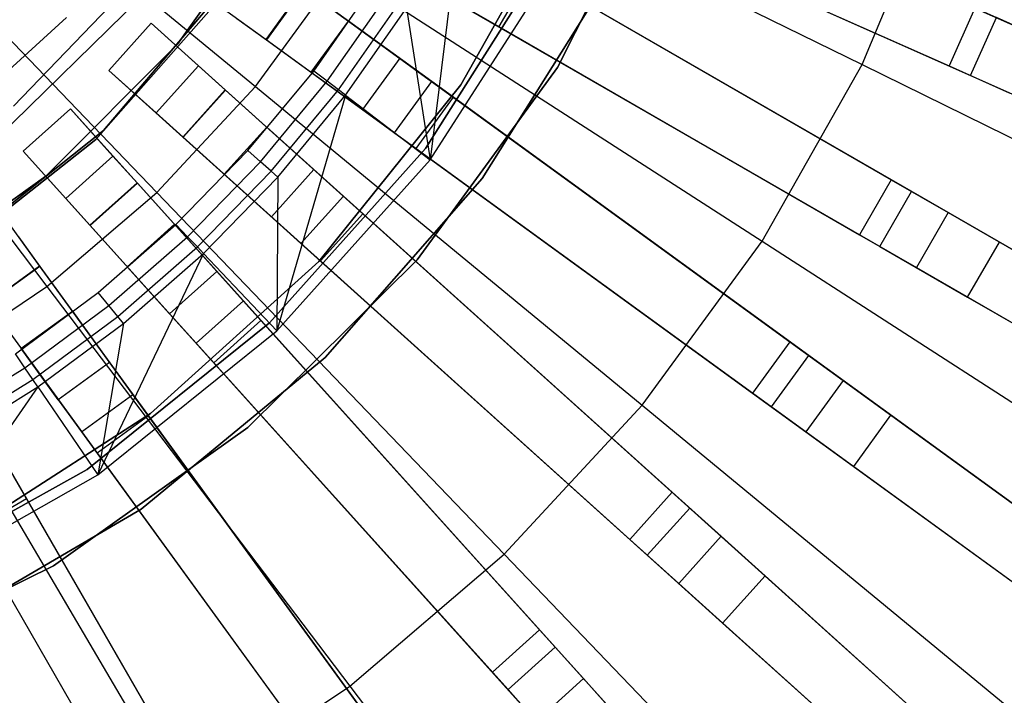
# Model space of a CAD drawing. Extents: x 1 to 71.1, y -35.1 to 35.1.
# Tile 50 of 85: x 37.7 to 40.1, y -3.3 to -1.7. Entities that reach past the tile are written whole.
import ezdxf

# ---------------------------------------------------------------- set-up
doc = ezdxf.new("R2010")
doc.units = 0
doc.header["$LTSCALE"] = 2.54
doc.layers.get('0').update_dxf_attribs({"color": 13, "linetype": 'CONTINUOUS'})

# ---------------------------------------------------------------- blocks, each defined once
blk = doc.blocks.new('LPUMPKIN_L_444_STL')
at = {"color": 0}
for p, q in [((37.3707, -1.1063, 208.7134), (38.2995, -1.8717, 208.8987)), ((37.3707, -1.1063, 208.7134), (38.2995, -1.8717, 208.8987)), ((42.1888, -2.6607, 49.4529), (38.7017, -1.1081, 49.6954)), ((42.1888, -2.6607, 49.4529), (38.7017, -1.1081, 49.6954)), ((38.7027, -1.1086, 49.8454), (42.1956, -2.6637, 49.6029)), ((38.7027, -1.1086, 49.8454), (42.1956, -2.6637, 49.6029)), ((37.2331, -1.2546, 208.7134), (38.0668, -2.1227, 208.8987)), ((37.2331, -1.2546, 208.7134), (38.0668, -2.1227, 208.8987)), ((38.6406, -1.2452, 49.6954), (42.1278, -2.7978, 49.4529)), ((38.6406, -1.2452, 49.6954), (42.1278, -2.7978, 49.4529)), ((38.6417, -1.2456, 49.8454), (42.1346, -2.8008, 49.6029)), ((38.6417, -1.2456, 49.8454), (42.1346, -2.8008, 49.6029)), ((38.6699, -1.2975, 208.8987), (39.7337, -1.82, 209.1785)), ((38.6699, -1.2975, 208.8987), (39.7337, -1.82, 209.1785)), ((39.2681, -1.3244, 19.6661), (39.0137, -1.8269, 19.6661)), ((39.0137, -1.8269, 20.2661), (39.2681, -1.3244, 20.2661)), ((39.2681, -1.3244, 19.6661), (39.0137, -1.8269, 19.6661)), ((39.0137, -1.8269, 20.2661), (39.2681, -1.3244, 20.2661)), ((37.0793, -1.386, 208.7134), (37.8066, -2.345, 208.8987)), ((37.0793, -1.386, 208.7134), (37.8066, -2.345, 208.8987)), ((41.8774, -3.2904, 49.4528), (38.5712, -1.3815, 49.6954)), ((41.8774, -3.2904, 49.4528), (38.5712, -1.3815, 49.6954)), ((38.5721, -1.3821, 49.8454), (41.8838, -3.2941, 49.6028)), ((38.5721, -1.3821, 49.8454), (41.8838, -3.2941, 49.6028)), ((39.7337, -1.82, 209.1785), (39.9199, -1.3776, 209.1785)), ((39.7337, -1.82, 209.1785), (39.9199, -1.3776, 209.1785)), ((38.1151, -1.7719, 49.9786), (38.3723, -1.4142, 49.9786)), ((38.3723, -1.4142, 50.1786), (38.1151, -1.7719, 50.1786)), ((38.1151, -1.7719, 49.9786), (38.3723, -1.4142, 49.9786)), ((38.3723, -1.4142, 50.1786), (38.1151, -1.7719, 50.1786)), ((38.785, -1.868, 19.6661), (39.049, -1.4016, 19.6661)), ((39.049, -1.4016, 19.7661), (38.785, -1.868, 19.7661)), ((38.785, -1.868, 19.6661), (39.049, -1.4016, 19.6661)), ((39.049, -1.4016, 19.7661), (38.785, -1.868, 19.7661)), ((38.9838, -1.398, 20.6466), (39.9904, -1.8461, 20.6466)), ((38.9838, -1.398, 20.6466), (39.9904, -1.8461, 20.6466)), ((39.0406, -1.4233, 20.4966), (39.9397, -1.8235, 20.4966)), ((39.0406, -1.4233, 20.4966), (39.9397, -1.8235, 20.4966)), ((38.7841, -1.4697, 50.6111), (38.7129, -2.0454, 49.8786)), ((38.7841, -1.4697, 50.6111), (38.7129, -2.0454, 49.8786)), ((38.4962, -1.5114, 49.6954), (41.8024, -3.4203, 49.4528)), ((38.4962, -1.5114, 49.6954), (41.8024, -3.4203, 49.4528)), ((38.4971, -1.512, 49.8454), (41.8088, -3.424, 49.6028)), ((38.4971, -1.512, 49.8454), (41.8088, -3.424, 49.6028)), ((38.7019, -2.0185, 19.6661), (38.9977, -1.5509, 19.6661)), ((38.9977, -1.5509, 20.2661), (38.7019, -2.0185, 20.2661)), ((38.9977, -1.5509, 20.2661), (38.7019, -2.0185, 20.2661)), ((38.7019, -2.0185, 19.6661), (38.9977, -1.5509, 19.6661)), ((37.9407, -1.9762, 20.2661), (38.2895, -1.5651, 20.2661)), ((38.2895, -1.5651, 11.7661), (37.9407, -1.9762, 11.7661)), ((37.9407, -1.9762, 20.2661), (38.2895, -1.5651, 20.2661)), ((38.2895, -1.5651, 11.7661), (37.9407, -1.9762, 11.7661)), ((39.8507, -2.1202, 20.6466), (38.8965, -1.5694, 20.6466)), ((39.8507, -2.1202, 20.6466), (38.8965, -1.5694, 20.6466)), ((38.2995, -1.8717, 208.8987), (38.5014, -1.5954, 208.8987)), ((38.2995, -1.8717, 208.8987), (38.5014, -1.5954, 208.8987)), ((38.5014, -1.5954, 208.8987), (39.4973, -2.2379, 209.1785)), ((38.5014, -1.5954, 208.8987), (39.4973, -2.2379, 209.1785)), ((38.7129, -2.0454, 49.8786), (39.0063, -1.5882, 49.8786)), ((38.7129, -2.0454, 49.8786), (39.0063, -1.5882, 49.8786)), ((38.9503, -1.6004, 20.4966), (38.8753, -1.7303, 20.4966)), ((38.9503, -1.6004, 20.4966), (38.8753, -1.7303, 20.4966)), ((38.9503, -1.6004, 20.4966), (39.8026, -2.0925, 20.4966)), ((38.9503, -1.6004, 20.4966), (39.8026, -2.0925, 20.4966)), ((38.0138, -1.6212, 14.0525), (37.7281, -1.9186, 14.0525)), ((37.7281, -1.9186, 13.0525), (38.0138, -1.6212, 13.0525)), ((38.0138, -1.6212, 14.0525), (37.7281, -1.9186, 14.0525)), ((37.7281, -1.9186, 13.0525), (38.0138, -1.6212, 13.0525)), ((37.9224, -1.9972, 19.6661), (38.2486, -1.6269, 19.6661)), ((38.2486, -1.6269, 19.7661), (37.9224, -1.9972, 19.7661)), ((38.2486, -1.6269, 19.7661), (37.9224, -1.9972, 19.7661)), ((37.9224, -1.9972, 19.6661), (38.2486, -1.6269, 19.6661)), ((38.1344, -1.6228, 49.6954), (38.3247, -1.7611, 49.6954)), ((38.1344, -1.6228, 49.6954), (38.3247, -1.7611, 49.6954)), ((39.1348, -1.6124, 20.4661), (38.8359, -2.0898, 20.4661)), ((38.8359, -2.0898, 20.2661), (39.1348, -1.6124, 20.2661)), ((39.1348, -1.6124, 20.4661), (38.8359, -2.0898, 20.4661)), ((38.8359, -2.0898, 20.2661), (39.1348, -1.6124, 20.2661)), ((38.3247, -1.7611, 49.6954), (38.4128, -1.6397, 49.6954)), ((38.3247, -1.7611, 49.6954), (38.4128, -1.6397, 49.6954)), ((38.4137, -1.6404, 49.8454), (38.3256, -1.7618, 49.8454)), ((38.4137, -1.6404, 49.8454), (38.3256, -1.7618, 49.8454)), ((41.5017, -3.884, 49.4528), (38.4128, -1.6397, 49.6954)), ((41.5017, -3.884, 49.4528), (38.4128, -1.6397, 49.6954)), ((38.4137, -1.6404, 49.8454), (41.5077, -3.8883, 49.6028)), ((38.4137, -1.6404, 49.8454), (41.5077, -3.8883, 49.6028)), ((38.4374, -1.8355, 50.6786), (38.5773, -1.6357, 50.6786)), ((38.4374, -1.8355, 50.6786), (38.5773, -1.6357, 50.6786)), ((38.7402, -1.6523, 20.3405), (38.8753, -1.7303, 20.4966)), ((38.7402, -1.6523, 20.3405), (38.8753, -1.7303, 20.4966)), ((38.0267, -1.6632, 20.2661), (37.651, -2.0315, 20.2661)), ((37.651, -2.0315, 11.7661), (38.0267, -1.6632, 11.7661)), ((37.651, -2.0315, 11.7661), (38.0267, -1.6632, 11.7661)), ((38.0267, -1.6632, 20.2661), (37.651, -2.0315, 20.2661)), ((38.4693, -1.8598, 50.6702), (38.6111, -1.6573, 50.6702)), ((38.4693, -1.8598, 50.6702), (38.6111, -1.6573, 50.6702)), ((38.4959, -1.88, 50.6463), (38.6392, -1.6754, 50.6463)), ((38.4959, -1.88, 50.6463), (38.6392, -1.6754, 50.6463)), ((38.5126, -1.8928, 50.6111), (38.6569, -1.6867, 50.6111)), ((38.5126, -1.8928, 50.6111), (38.6569, -1.6867, 50.6111)), ((38.6569, -1.6867, 50.6111), (38.7129, -2.0454, 49.8786)), ((38.6569, -1.6867, 50.6111), (38.7129, -2.0454, 49.8786)), ((40.0007, -1.6865, 20.4966), (39.9397, -1.8235, 20.4966)), ((40.0007, -1.6865, 20.4966), (39.9397, -1.8235, 20.4966)), ((40.0007, -1.6865, 20.4966), (40.1427, -1.7498, 20.3632)), ((40.0007, -1.6865, 20.4966), (40.1427, -1.7498, 20.3632)), ((37.5553, -1.9795, 49.9786), (37.8531, -1.7089, 49.9786)), ((37.8531, -1.7089, 49.8286), (37.5553, -1.9795, 49.8286)), ((37.5553, -1.9795, 49.9786), (37.8531, -1.7089, 49.9786)), ((37.8531, -1.7089, 49.8286), (37.5553, -1.9795, 49.8286)), ((38.2557, -1.711, 49.8454), (38.3256, -1.7618, 49.8454)), ((38.2557, -1.711, 49.8454), (38.3256, -1.7618, 49.8454)), ((38.4312, -1.8385, 20.4026), (38.5194, -1.7172, 20.4026)), ((38.4312, -1.8385, 20.4026), (38.5194, -1.7172, 20.4026)), ((38.4313, -1.8386, 20.0616), (38.5195, -1.7172, 20.0616)), ((38.4313, -1.8386, 20.0616), (38.5195, -1.7172, 20.0616)), ((38.5195, -1.7172, 20.0616), (38.5194, -1.7172, 20.4026)), ((38.7168, -1.8606, 20.6466), (38.5194, -1.7172, 20.4026)), ((38.5195, -1.7172, 20.0616), (38.5194, -1.7172, 20.4026)), ((38.7168, -1.8606, 20.6466), (38.5194, -1.7172, 20.4026)), ((38.5195, -1.7172, 20.0616), (38.6408, -1.8054, 20.0616)), ((38.5195, -1.7172, 20.0616), (38.6408, -1.8054, 20.0616)), ((38.8215, -1.6993, 20.6466), (39.7757, -2.2501, 20.6466)), ((38.8215, -1.6993, 20.6466), (39.7757, -2.2501, 20.6466)), ((39.9904, -1.8461, 20.6466), (40.0514, -1.7091, 20.6466)), ((39.9904, -1.8461, 20.6466), (40.0514, -1.7091, 20.6466)), ((40.2704, -1.8066, 20.441), (40.0514, -1.7091, 20.6466)), ((40.2704, -1.8066, 20.441), (40.0514, -1.7091, 20.6466)), ((38.0536, -1.7226, 50.2786), (37.9532, -1.8341, 50.2786)), ((37.9532, -1.8341, 49.6954), (38.0536, -1.7226, 49.6954)), ((37.9532, -1.8341, 49.6954), (38.0536, -1.7226, 49.6954)), ((38.0536, -1.7226, 50.2786), (37.9532, -1.8341, 50.2786)), ((38.165, -1.823, 50.2786), (38.0536, -1.7226, 50.2786)), ((38.2284, -1.88, 49.6954), (38.0536, -1.7226, 49.6954)), ((38.0536, -1.7226, 49.6954), (38.0536, -1.7226, 50.2786)), ((38.165, -1.823, 50.2786), (38.0536, -1.7226, 50.2786)), ((38.2284, -1.88, 49.6954), (38.0536, -1.7226, 49.6954)), ((38.0536, -1.7226, 49.6954), (38.0536, -1.7226, 50.2786)), ((38.8753, -1.7303, 20.4966), (39.7276, -2.2224, 20.4966)), ((38.8753, -1.7303, 20.4966), (39.7276, -2.2224, 20.4966)), ((38.3247, -1.7611, 49.6954), (41.4136, -4.0053, 49.4528)), ((38.3247, -1.7611, 49.6954), (41.4136, -4.0053, 49.4528)), ((38.3256, -1.7618, 49.8454), (41.4196, -4.0097, 49.6028)), ((38.3256, -1.7618, 49.8454), (41.4196, -4.0097, 49.6028)), ((37.8039, -2.0837, 49.9786), (38.1151, -1.7719, 49.9786)), ((38.1151, -1.7719, 50.1786), (37.8039, -2.0837, 50.1786)), ((37.8039, -2.0837, 49.9786), (38.1151, -1.7719, 49.9786)), ((38.1151, -1.7719, 50.1786), (37.8039, -2.0837, 50.1786)), ((38.1151, -1.7719, 49.9786), (38.1151, -1.7719, 50.1786)), ((38.1151, -1.7719, 49.9786), (38.1151, -1.7719, 50.1786)), ((38.6408, -1.8054, 20.3405), (38.5526, -1.9267, 20.3405)), ((38.6408, -1.8054, 20.3405), (38.5526, -1.9267, 20.3405)), ((38.6408, -1.8054, 20.0616), (38.5527, -1.9268, 20.0616)), ((38.6408, -1.8054, 20.0616), (38.5527, -1.9268, 20.0616)), ((38.6408, -1.8054, 20.3405), (38.6408, -1.8054, 20.0616)), ((38.6408, -1.8054, 20.3405), (38.767, -1.8971, 20.4966)), ((38.6408, -1.8054, 20.3405), (38.767, -1.8971, 20.4966)), ((38.6408, -1.8054, 20.3405), (38.6408, -1.8054, 20.0616)), ((37.9532, -1.8341, 50.2786), (38.0647, -1.9345, 50.2786)), ((37.9532, -1.8341, 50.2786), (38.0647, -1.9345, 50.2786)), ((37.9532, -1.8341, 50.2786), (37.9532, -1.8341, 49.6954)), ((37.9532, -1.8341, 49.6954), (38.128, -1.9915, 49.6954)), ((37.9532, -1.8341, 49.6954), (38.128, -1.9915, 49.6954)), ((37.9532, -1.8341, 50.2786), (37.9532, -1.8341, 49.6954)), ((38.0647, -1.9345, 50.2786), (38.165, -1.823, 50.2786)), ((38.165, -1.823, 49.8454), (38.0647, -1.9345, 49.8454)), ((38.165, -1.823, 49.8454), (38.0647, -1.9345, 49.8454)), ((38.0647, -1.9345, 50.2786), (38.165, -1.823, 50.2786)), ((38.165, -1.823, 50.2786), (38.165, -1.823, 49.8454)), ((38.165, -1.823, 49.8454), (38.2292, -1.8808, 49.8454)), ((38.165, -1.823, 49.8454), (38.2292, -1.8808, 49.8454)), ((38.165, -1.823, 50.2786), (38.165, -1.823, 49.8454)), ((38.2819, -2.0234, 50.6786), (38.4374, -1.8355, 50.6786)), ((38.2819, -2.0234, 50.6786), (38.4374, -1.8355, 50.6786)), ((38.4312, -1.8385, 20.4026), (38.4313, -1.8386, 20.0616)), ((38.4312, -1.8385, 20.4026), (38.6286, -1.9819, 20.6466)), ((38.4312, -1.8385, 20.4026), (38.6286, -1.9819, 20.6466)), ((38.4312, -1.8385, 20.4026), (38.4313, -1.8386, 20.0616)), ((38.5527, -1.9268, 20.0616), (38.4313, -1.8386, 20.0616)), ((38.5527, -1.9268, 20.0616), (38.4313, -1.8386, 20.0616)), ((38.4693, -1.8598, 50.6702), (38.4374, -1.8355, 50.6786)), ((38.4693, -1.8598, 50.6702), (38.4374, -1.8355, 50.6786)), ((39.0137, -1.8269, 19.6661), (38.682, -2.2821, 19.6661)), ((38.682, -2.2821, 20.2661), (39.0137, -1.8269, 20.2661)), ((39.0137, -1.8269, 19.6661), (38.682, -2.2821, 19.6661)), ((38.682, -2.2821, 20.2661), (39.0137, -1.8269, 20.2661)), ((39.0137, -1.8269, 19.6661), (39.0137, -1.8269, 20.2661)), ((39.0137, -1.8269, 19.6661), (39.0137, -1.8269, 20.2661)), ((39.4973, -2.2379, 209.1785), (39.7337, -1.82, 209.1785)), ((39.4973, -2.2379, 209.1785), (39.7337, -1.82, 209.1785)), ((39.7337, -1.82, 209.1785), (40.7742, -2.3312, 209.5511)), ((39.7337, -1.82, 209.1785), (40.7742, -2.3312, 209.5511)), ((39.9397, -1.8235, 20.4966), (40.0817, -1.8868, 20.3632)), ((39.9397, -1.8235, 20.4966), (40.0817, -1.8868, 20.3632)), ((38.3118, -2.0502, 50.6702), (38.4693, -1.8598, 50.6702)), ((38.3118, -2.0502, 50.6702), (38.4693, -1.8598, 50.6702)), ((38.4959, -1.88, 50.6463), (38.4693, -1.8598, 50.6702)), ((38.4959, -1.88, 50.6463), (38.4693, -1.8598, 50.6702)), ((38.6286, -1.9819, 20.6466), (38.7168, -1.8606, 20.6466)), ((38.6286, -1.9819, 20.6466), (38.7168, -1.8606, 20.6466)), ((39.6081, -2.5082, 20.6466), (38.7168, -1.8606, 20.6466)), ((39.6081, -2.5082, 20.6466), (38.7168, -1.8606, 20.6466)), ((39.9904, -1.8461, 20.6466), (40.2094, -1.9436, 20.441)), ((39.9904, -1.8461, 20.6466), (40.2094, -1.9436, 20.441)), ((38.0668, -2.1227, 208.8987), (38.2995, -1.8717, 208.8987)), ((38.0668, -2.1227, 208.8987), (38.2995, -1.8717, 208.8987)), ((38.128, -1.9915, 49.6954), (38.2284, -1.88, 49.6954)), ((38.128, -1.9915, 49.6954), (38.2284, -1.88, 49.6954)), ((38.2292, -1.8808, 49.8454), (38.1288, -1.9922, 49.8454)), ((38.2292, -1.8808, 49.8454), (38.1288, -1.9922, 49.8454)), ((41.0659, -4.4349, 49.4527), (38.2284, -1.88, 49.6954)), ((41.0659, -4.4349, 49.4527), (38.2284, -1.88, 49.6954)), ((38.2292, -1.8808, 49.8454), (41.0714, -4.4399, 49.6028)), ((38.2292, -1.8808, 49.8454), (41.0714, -4.4399, 49.6028)), ((38.2995, -1.8717, 208.8987), (39.214, -2.6255, 209.1785)), ((38.2995, -1.8717, 208.8987), (39.214, -2.6255, 209.1785)), ((38.3366, -2.0725, 50.6463), (38.4959, -1.88, 50.6463)), ((38.3366, -2.0725, 50.6463), (38.4959, -1.88, 50.6463)), ((38.4497, -2.286, 19.6661), (38.785, -1.868, 19.6661)), ((38.785, -1.868, 19.7661), (38.4497, -2.286, 19.7661)), ((38.4497, -2.286, 19.6661), (38.785, -1.868, 19.6661)), ((38.785, -1.868, 19.7661), (38.4497, -2.286, 19.7661)), ((38.5126, -1.8928, 50.6111), (38.4959, -1.88, 50.6463)), ((38.5126, -1.8928, 50.6111), (38.4959, -1.88, 50.6463)), ((38.785, -1.868, 19.6661), (38.785, -1.868, 19.7661)), ((38.785, -1.868, 19.6661), (38.785, -1.868, 19.7661)), ((38.5126, -1.8928, 50.6111), (38.3501, -2.4495, 49.8786)), ((38.5126, -1.8928, 50.6111), (38.3501, -2.4495, 49.8786)), ((38.3523, -2.0865, 50.6111), (38.5126, -1.8928, 50.6111)), ((38.3523, -2.0865, 50.6111), (38.5126, -1.8928, 50.6111)), ((38.5126, -1.8928, 50.6111), (38.7129, -2.0454, 49.8786)), ((38.5126, -1.8928, 50.6111), (38.7129, -2.0454, 49.8786)), ((38.767, -1.8971, 20.4966), (38.6789, -2.0184, 20.4966)), ((38.767, -1.8971, 20.4966), (38.6789, -2.0184, 20.4966)), ((38.767, -1.8971, 20.4966), (39.5632, -2.4755, 20.4966)), ((38.767, -1.8971, 20.4966), (39.5632, -2.4755, 20.4966)), ((37.8624, -1.9249, 50.2786), (37.7509, -2.0253, 50.2786)), ((37.7509, -2.0253, 49.6954), (37.8624, -1.9249, 49.6954)), ((37.7509, -2.0253, 49.6954), (37.8624, -1.9249, 49.6954)), ((37.8624, -1.9249, 50.2786), (37.7509, -2.0253, 50.2786)), ((37.9628, -2.0364, 50.2786), (37.8624, -1.9249, 50.2786)), ((38.0198, -2.0997, 49.6954), (37.8624, -1.9249, 49.6954)), ((37.8624, -1.9249, 49.6954), (37.8624, -1.9249, 50.2786)), ((37.9628, -2.0364, 50.2786), (37.8624, -1.9249, 50.2786)), ((38.0198, -2.0997, 49.6954), (37.8624, -1.9249, 49.6954)), ((37.8624, -1.9249, 49.6954), (37.8624, -1.9249, 50.2786)), ((38.5526, -1.9267, 20.3405), (38.5527, -1.9268, 20.0616)), ((38.5526, -1.9267, 20.3405), (38.6789, -2.0184, 20.4966)), ((38.5526, -1.9267, 20.3405), (38.5527, -1.9268, 20.0616)), ((38.5526, -1.9267, 20.3405), (38.6789, -2.0184, 20.4966)), ((38.0647, -1.9345, 49.8454), (38.1288, -1.9922, 49.8454)), ((38.0647, -1.9345, 50.2786), (38.0647, -1.9345, 49.8454)), ((38.0647, -1.9345, 49.8454), (38.1288, -1.9922, 49.8454)), ((38.0647, -1.9345, 50.2786), (38.0647, -1.9345, 49.8454)), ((37.5184, -2.3113, 20.2661), (37.9407, -1.9762, 20.2661)), ((37.9407, -1.9762, 11.7661), (37.5184, -2.3113, 11.7661)), ((37.5184, -2.3113, 20.2661), (37.9407, -1.9762, 20.2661)), ((37.9407, -1.9762, 11.7661), (37.5184, -2.3113, 11.7661)), ((37.9407, -1.9762, 20.2661), (37.9407, -1.9762, 11.7661)), ((37.9407, -1.9762, 20.2661), (37.9407, -1.9762, 11.7661)), ((38.2259, -2.0796, 20.4026), (38.3263, -1.9682, 20.4026)), ((38.2259, -2.0796, 20.4026), (38.3263, -1.9682, 20.4026)), ((38.226, -2.0797, 20.0616), (38.3263, -1.9682, 20.0616)), ((38.226, -2.0797, 20.0616), (38.3263, -1.9682, 20.0616)), ((38.3263, -1.9682, 20.0616), (38.4378, -2.0686, 20.0616)), ((38.3263, -1.9682, 20.0616), (38.3263, -1.9682, 20.4026)), ((38.5076, -2.1314, 20.6466), (38.3263, -1.9682, 20.4026)), ((38.3263, -1.9682, 20.0616), (38.4378, -2.0686, 20.0616)), ((38.3263, -1.9682, 20.0616), (38.3263, -1.9682, 20.4026)), ((38.5076, -2.1314, 20.6466), (38.3263, -1.9682, 20.4026)), ((37.5353, -2.3033, 19.6661), (37.9224, -1.9972, 19.6661)), ((37.9224, -1.9972, 19.7661), (37.5353, -2.3033, 19.7661)), ((37.9224, -1.9972, 19.7661), (37.5353, -2.3033, 19.7661)), ((37.5353, -2.3033, 19.6661), (37.9224, -1.9972, 19.6661)), ((37.9224, -1.9972, 19.7661), (37.9224, -1.9972, 19.6661)), ((37.9224, -1.9972, 19.7661), (37.9224, -1.9972, 19.6661)), ((38.128, -1.9915, 49.6954), (40.9655, -4.5464, 49.4527)), ((38.128, -1.9915, 49.6954), (40.9655, -4.5464, 49.4527)), ((38.1288, -1.9922, 49.8454), (40.971, -4.5514, 49.6028)), ((38.1288, -1.9922, 49.8454), (40.971, -4.5514, 49.6028)), ((38.6286, -1.9819, 20.6466), (39.52, -2.6295, 20.6466)), ((38.6286, -1.9819, 20.6466), (39.52, -2.6295, 20.6466)), ((38.1118, -2.1981, 50.6786), (38.2819, -2.0234, 50.6786)), ((38.1118, -2.1981, 50.6786), (38.2819, -2.0234, 50.6786)), ((38.3118, -2.0502, 50.6702), (38.2819, -2.0234, 50.6786)), ((38.3118, -2.0502, 50.6702), (38.2819, -2.0234, 50.6786)), ((38.3332, -2.431, 19.6661), (38.7019, -2.0185, 19.6661)), ((38.7019, -2.0185, 20.2661), (38.3332, -2.431, 20.2661)), ((38.7019, -2.0185, 20.2661), (38.3332, -2.431, 20.2661)), ((38.3332, -2.431, 19.6661), (38.7019, -2.0185, 19.6661)), ((38.6789, -2.0184, 20.4966), (39.475, -2.5969, 20.4966)), ((38.6789, -2.0184, 20.4966), (39.475, -2.5969, 20.4966)), ((38.7019, -2.0185, 20.2661), (38.7019, -2.0185, 19.6661)), ((38.7019, -2.0185, 20.2661), (38.7019, -2.0185, 19.6661)), ((37.7509, -2.0253, 50.2786), (37.8513, -2.1367, 50.2786)), ((37.7509, -2.0253, 50.2786), (37.8513, -2.1367, 50.2786)), ((37.7509, -2.0253, 50.2786), (37.7509, -2.0253, 49.6954)), ((37.7509, -2.0253, 49.6954), (37.9083, -2.2001, 49.6954)), ((37.7509, -2.0253, 49.6954), (37.9083, -2.2001, 49.6954)), ((37.7509, -2.0253, 50.2786), (37.7509, -2.0253, 49.6954)), ((37.8513, -2.1367, 50.2786), (37.9628, -2.0364, 50.2786)), ((37.9628, -2.0364, 49.8454), (37.8513, -2.1367, 49.8454)), ((37.9628, -2.0364, 49.8454), (37.8513, -2.1367, 49.8454)), ((37.8513, -2.1367, 50.2786), (37.9628, -2.0364, 50.2786)), ((37.9628, -2.0364, 50.2786), (37.9628, -2.0364, 49.8454)), ((37.9628, -2.0364, 49.8454), (38.0206, -2.1005, 49.8454)), ((37.9628, -2.0364, 49.8454), (38.0206, -2.1005, 49.8454)), ((37.9628, -2.0364, 50.2786), (37.9628, -2.0364, 49.8454)), ((38.3501, -2.4495, 49.8786), (38.7129, -2.0454, 49.8786)), ((38.3501, -2.4495, 49.8786), (38.7129, -2.0454, 49.8786)), ((38.1394, -2.2273, 50.6702), (38.3118, -2.0502, 50.6702)), ((38.1394, -2.2273, 50.6702), (38.3118, -2.0502, 50.6702)), ((38.3366, -2.0725, 50.6463), (38.3118, -2.0502, 50.6702)), ((38.3366, -2.0725, 50.6463), (38.3118, -2.0502, 50.6702)), ((38.4378, -2.0685, 20.3405), (38.3374, -2.18, 20.3405)), ((38.4378, -2.0685, 20.3405), (38.3374, -2.18, 20.3405)), ((38.4378, -2.0686, 20.0616), (38.3374, -2.1801, 20.0616)), ((38.4378, -2.0686, 20.0616), (38.3374, -2.1801, 20.0616)), ((38.4378, -2.0685, 20.3405), (38.4378, -2.0686, 20.0616)), ((38.4378, -2.0685, 20.3405), (38.5537, -2.173, 20.4966)), ((38.4378, -2.0685, 20.3405), (38.5537, -2.173, 20.4966)), ((38.4378, -2.0685, 20.3405), (38.4378, -2.0686, 20.0616)), ((37.4466, -2.3416, 49.9786), (37.8039, -2.0837, 49.9786)), ((37.8039, -2.0837, 50.1786), (37.4466, -2.3416, 50.1786)), ((37.4466, -2.3416, 49.9786), (37.8039, -2.0837, 49.9786)), ((37.8039, -2.0837, 50.1786), (37.4466, -2.3416, 50.1786)), ((37.8039, -2.0837, 49.9786), (37.8039, -2.0837, 50.1786)), ((37.8039, -2.0837, 49.9786), (37.8039, -2.0837, 50.1786)), ((38.1624, -2.2515, 50.6463), (38.3366, -2.0725, 50.6463)), ((38.1624, -2.2515, 50.6463), (38.3366, -2.0725, 50.6463)), ((38.1768, -2.2668, 50.6111), (38.3523, -2.0865, 50.6111)), ((38.1768, -2.2668, 50.6111), (38.3523, -2.0865, 50.6111)), ((38.2259, -2.0796, 20.4026), (38.226, -2.0797, 20.0616)), ((38.2259, -2.0796, 20.4026), (38.4072, -2.2429, 20.6466)), ((38.2259, -2.0796, 20.4026), (38.4072, -2.2429, 20.6466)), ((38.2259, -2.0796, 20.4026), (38.226, -2.0797, 20.0616)), ((38.3374, -2.1801, 20.0616), (38.226, -2.0797, 20.0616)), ((38.3374, -2.1801, 20.0616), (38.226, -2.0797, 20.0616)), ((38.3523, -2.0865, 50.6111), (38.3366, -2.0725, 50.6463)), ((38.3523, -2.0865, 50.6111), (38.3366, -2.0725, 50.6463)), ((38.3523, -2.0865, 50.6111), (38.3501, -2.4495, 49.8786)), ((38.3523, -2.0865, 50.6111), (38.3501, -2.4495, 49.8786)), ((38.8359, -2.0898, 20.4661), (38.4643, -2.5131, 20.4661)), ((38.4643, -2.5131, 20.2661), (38.8359, -2.0898, 20.2661)), ((38.8359, -2.0898, 20.4661), (38.4643, -2.5131, 20.4661)), ((38.4643, -2.5131, 20.2661), (38.8359, -2.0898, 20.2661)), ((38.8359, -2.0898, 20.4661), (38.8359, -2.0898, 20.2661)), ((38.8359, -2.0898, 20.4661), (38.8359, -2.0898, 20.2661)), ((39.8026, -2.0925, 20.4966), (39.7276, -2.2224, 20.4966)), ((39.8026, -2.0925, 20.4966), (39.7276, -2.2224, 20.4966)), ((39.8026, -2.0925, 20.4966), (39.9373, -2.1703, 20.3632)), ((39.8026, -2.0925, 20.4966), (39.9373, -2.1703, 20.3632)), ((37.7894, -2.2964, 49.6954), (37.6512, -2.1061, 49.6954)), ((37.7894, -2.2964, 49.6954), (37.6512, -2.1061, 49.6954)), ((37.9083, -2.2001, 49.6954), (38.0198, -2.0997, 49.6954)), ((37.9083, -2.2001, 49.6954), (38.0198, -2.0997, 49.6954)), ((38.0206, -2.1005, 49.8454), (37.9091, -2.2009, 49.8454)), ((38.0206, -2.1005, 49.8454), (37.9091, -2.2009, 49.8454)), ((40.5747, -4.9372, 49.4527), (38.0198, -2.0997, 49.6954)), ((40.5747, -4.9372, 49.4527), (38.0198, -2.0997, 49.6954)), ((38.0206, -2.1005, 49.8454), (40.5797, -4.9427, 49.6028)), ((38.0206, -2.1005, 49.8454), (40.5797, -4.9427, 49.6028)), ((37.8066, -2.345, 208.8987), (38.0668, -2.1227, 208.8987)), ((37.8066, -2.345, 208.8987), (38.0668, -2.1227, 208.8987)), ((37.8513, -2.1367, 49.8454), (37.9091, -2.2009, 49.8454)), ((37.8513, -2.1367, 50.2786), (37.8513, -2.1367, 49.8454)), ((37.8513, -2.1367, 49.8454), (37.9091, -2.2009, 49.8454)), ((37.8513, -2.1367, 50.2786), (37.8513, -2.1367, 49.8454)), ((38.0668, -2.1227, 208.8987), (38.8877, -2.9776, 209.1785)), ((38.0668, -2.1227, 208.8987), (38.8877, -2.9776, 209.1785)), ((38.4072, -2.2429, 20.6466), (38.5076, -2.1314, 20.6466)), ((38.4072, -2.2429, 20.6466), (38.5076, -2.1314, 20.6466)), ((39.3263, -2.8686, 20.6466), (38.5076, -2.1314, 20.6466)), ((39.3263, -2.8686, 20.6466), (38.5076, -2.1314, 20.6466)), ((39.7757, -2.2501, 20.6466), (39.8507, -2.1202, 20.6466)), ((39.7757, -2.2501, 20.6466), (39.8507, -2.1202, 20.6466)), ((40.0584, -2.2401, 20.441), (39.8507, -2.1202, 20.6466)), ((40.0584, -2.2401, 20.441), (39.8507, -2.1202, 20.6466)), ((38.3374, -2.18, 20.3405), (38.3374, -2.1801, 20.0616)), ((38.3374, -2.18, 20.3405), (38.4534, -2.2844, 20.4966)), ((38.3374, -2.18, 20.3405), (38.3374, -2.1801, 20.0616)), ((38.3374, -2.18, 20.3405), (38.4534, -2.2844, 20.4966)), ((38.5537, -2.173, 20.4966), (38.4534, -2.2844, 20.4966)), ((38.5537, -2.173, 20.4966), (38.4534, -2.2844, 20.4966)), ((38.5537, -2.173, 20.4966), (39.2851, -2.8315, 20.4966)), ((38.5537, -2.173, 20.4966), (39.2851, -2.8315, 20.4966)), ((39.9373, -2.1703, 20.3632), (39.8623, -2.3002, 20.3632)), ((39.9373, -2.1703, 20.3632), (39.8623, -2.3002, 20.3632)), ((39.9373, -2.1703, 20.3632), (41.0596, -2.8182, 11.961)), ((39.9373, -2.1703, 20.3632), (41.0596, -2.8182, 11.961)), ((37.9083, -2.2001, 49.6954), (40.4633, -5.0376, 49.4527)), ((37.9083, -2.2001, 49.6954), (40.4633, -5.0376, 49.4527)), ((37.9091, -2.2009, 49.8454), (40.4682, -5.0431, 49.6028)), ((37.9091, -2.2009, 49.8454), (40.4682, -5.0431, 49.6028)), ((37.9281, -2.3587, 50.6786), (38.1118, -2.1981, 50.6786)), ((37.9281, -2.3587, 50.6786), (38.1118, -2.1981, 50.6786)), ((37.9965, -2.298, 20.0616), (38.108, -2.1976, 20.0616)), ((37.9965, -2.298, 20.0616), (38.108, -2.1976, 20.0616)), ((37.9965, -2.298, 20.4026), (38.108, -2.1976, 20.4026)), ((37.9965, -2.298, 20.4026), (38.108, -2.1976, 20.4026)), ((38.108, -2.1976, 20.0616), (38.2084, -2.3091, 20.0616)), ((38.108, -2.1976, 20.0616), (38.108, -2.1976, 20.4026)), ((38.2712, -2.3789, 20.6466), (38.108, -2.1976, 20.4026)), ((38.108, -2.1976, 20.0616), (38.2084, -2.3091, 20.0616)), ((38.108, -2.1976, 20.0616), (38.108, -2.1976, 20.4026)), ((38.2712, -2.3789, 20.6466), (38.108, -2.1976, 20.4026)), ((38.1394, -2.2273, 50.6702), (38.1118, -2.1981, 50.6786)), ((38.1394, -2.2273, 50.6702), (38.1118, -2.1981, 50.6786)), ((37.7393, -2.2274, 49.8454), (37.7901, -2.2973, 49.8454)), ((37.7393, -2.2274, 49.8454), (37.7901, -2.2973, 49.8454)), ((37.9533, -2.3899, 50.6702), (38.1394, -2.2273, 50.6702)), ((37.9533, -2.3899, 50.6702), (38.1394, -2.2273, 50.6702)), ((38.1624, -2.2515, 50.6463), (38.1394, -2.2273, 50.6702)), ((38.1624, -2.2515, 50.6463), (38.1394, -2.2273, 50.6702)), ((39.7276, -2.2224, 20.4966), (39.8623, -2.3002, 20.3632)), ((39.7276, -2.2224, 20.4966), (39.8623, -2.3002, 20.3632)), ((37.9743, -2.4159, 50.6463), (38.1624, -2.2515, 50.6463)), ((37.9743, -2.4159, 50.6463), (38.1624, -2.2515, 50.6463)), ((38.1768, -2.2668, 50.6111), (38.1624, -2.2515, 50.6463)), ((38.1768, -2.2668, 50.6111), (38.1624, -2.2515, 50.6463)), ((38.4072, -2.2429, 20.6466), (39.226, -2.9801, 20.6466)), ((38.4072, -2.2429, 20.6466), (39.226, -2.9801, 20.6466)), ((39.214, -2.6255, 209.1785), (39.4973, -2.2379, 209.1785)), ((39.214, -2.6255, 209.1785), (39.4973, -2.2379, 209.1785)), ((39.4973, -2.2379, 209.1785), (40.4715, -2.8664, 209.5511)), ((39.4973, -2.2379, 209.1785), (40.4715, -2.8664, 209.5511)), ((39.7757, -2.2501, 20.6466), (39.9834, -2.37, 20.441)), ((39.7757, -2.2501, 20.6466), (39.9834, -2.37, 20.441)), ((39.9834, -2.37, 20.441), (40.0584, -2.2401, 20.441)), ((39.9834, -2.37, 20.441), (40.0584, -2.2401, 20.441)), ((41.1803, -2.8879, 12.0413), (40.0584, -2.2401, 20.441)), ((41.1803, -2.8879, 12.0413), (40.0584, -2.2401, 20.441)), ((38.1768, -2.2668, 50.6111), (37.9271, -2.7902, 49.8786)), ((38.1768, -2.2668, 50.6111), (37.9271, -2.7902, 49.8786)), ((37.9875, -2.4323, 50.6111), (38.1768, -2.2668, 50.6111)), ((37.9875, -2.4323, 50.6111), (38.1768, -2.2668, 50.6111)), ((38.3501, -2.4495, 49.8786), (38.1768, -2.2668, 50.6111)), ((38.3501, -2.4495, 49.8786), (38.1768, -2.2668, 50.6111)), ((37.6681, -2.3845, 49.6954), (37.7894, -2.2964, 49.6954)), ((37.6681, -2.3845, 49.6954), (37.7894, -2.2964, 49.6954)), ((37.7901, -2.2973, 49.8454), (37.6687, -2.3854, 49.8454)), ((37.7901, -2.2973, 49.8454), (37.6687, -2.3854, 49.8454)), ((40.0336, -5.3852, 49.4528), (37.7894, -2.2964, 49.6954)), ((40.0336, -5.3852, 49.4528), (37.7894, -2.2964, 49.6954)), ((37.7901, -2.2973, 49.8454), (40.038, -5.3912, 49.6028)), ((37.7901, -2.2973, 49.8454), (40.038, -5.3912, 49.6028)), ((38.0969, -2.4095, 20.0616), (37.9965, -2.298, 20.0616)), ((37.9965, -2.298, 20.4026), (37.9965, -2.298, 20.0616)), ((37.9965, -2.298, 20.4026), (38.1597, -2.4792, 20.6466)), ((37.9965, -2.298, 20.4026), (38.1597, -2.4792, 20.6466)), ((37.9965, -2.298, 20.4026), (37.9965, -2.298, 20.0616)), ((38.0969, -2.4095, 20.0616), (37.9965, -2.298, 20.0616)), ((38.0516, -2.6448, 19.6661), (38.4497, -2.286, 19.6661)), ((38.4497, -2.286, 19.7661), (38.0516, -2.6448, 19.7661)), ((38.0516, -2.6448, 19.6661), (38.4497, -2.286, 19.6661)), ((38.4497, -2.286, 19.7661), (38.0516, -2.6448, 19.7661)), ((38.682, -2.2821, 19.6661), (38.2815, -2.6783, 19.6661)), ((38.2815, -2.6783, 20.2661), (38.682, -2.2821, 20.2661)), ((38.682, -2.2821, 19.6661), (38.2815, -2.6783, 19.6661)), ((38.2815, -2.6783, 20.2661), (38.682, -2.2821, 20.2661)), ((38.4497, -2.286, 19.6661), (38.4497, -2.286, 19.7661)), ((38.4497, -2.286, 19.6661), (38.4497, -2.286, 19.7661)), ((38.4534, -2.2844, 20.4966), (39.1847, -2.943, 20.4966)), ((38.4534, -2.2844, 20.4966), (39.1847, -2.943, 20.4966)), ((38.682, -2.2821, 19.6661), (38.682, -2.2821, 20.2661)), ((38.682, -2.2821, 19.6661), (38.682, -2.2821, 20.2661)), ((39.8623, -2.3002, 20.3632), (40.9846, -2.9481, 11.961)), ((39.8623, -2.3002, 20.3632), (40.9846, -2.9481, 11.961)), ((38.2084, -2.3091, 20.0616), (38.0969, -2.4095, 20.0616)), ((38.2084, -2.3091, 20.0616), (38.0969, -2.4095, 20.0616)), ((38.2083, -2.3091, 20.3405), (38.0969, -2.4094, 20.3405)), ((38.2083, -2.3091, 20.3405), (38.0969, -2.4094, 20.3405)), ((38.2083, -2.3091, 20.3405), (38.2084, -2.3091, 20.0616)), ((38.2083, -2.3091, 20.3405), (38.3128, -2.425, 20.4966)), ((38.2083, -2.3091, 20.3405), (38.3128, -2.425, 20.4966)), ((38.2083, -2.3091, 20.3405), (38.2084, -2.3091, 20.0616)), ((37.5223, -2.5356, 208.8987), (37.8066, -2.345, 208.8987)), ((37.5223, -2.5356, 208.8987), (37.8066, -2.345, 208.8987)), ((37.8066, -2.345, 208.8987), (38.5227, -3.2894, 209.1785)), ((37.8066, -2.345, 208.8987), (38.5227, -3.2894, 209.1785)), ((37.7322, -2.5039, 50.6786), (37.9281, -2.3587, 50.6786)), ((37.7322, -2.5039, 50.6786), (37.9281, -2.3587, 50.6786)), ((37.9533, -2.3899, 50.6702), (37.9281, -2.3587, 50.6786)), ((37.9533, -2.3899, 50.6702), (37.9281, -2.3587, 50.6786)), ((39.9834, -2.37, 20.441), (41.1053, -3.0178, 12.0413)), ((39.9834, -2.37, 20.441), (41.1053, -3.0178, 12.0413)), ((37.6681, -2.3845, 49.6954), (39.9123, -5.4734, 49.4528)), ((37.6681, -2.3845, 49.6954), (39.9123, -5.4734, 49.4528)), ((37.6687, -2.3854, 49.8454), (39.9166, -5.4794, 49.6028)), ((37.6687, -2.3854, 49.8454), (39.9166, -5.4794, 49.6028)), ((37.7548, -2.5371, 50.6702), (37.9533, -2.3899, 50.6702)), ((37.7548, -2.5371, 50.6702), (37.9533, -2.3899, 50.6702)), ((37.9743, -2.4159, 50.6463), (37.9533, -2.3899, 50.6702)), ((37.9743, -2.4159, 50.6463), (37.9533, -2.3899, 50.6702)), ((38.1597, -2.4792, 20.6466), (38.2712, -2.3789, 20.6466)), ((38.1597, -2.4792, 20.6466), (38.2712, -2.3789, 20.6466)), ((39.0084, -3.1976, 20.6466), (38.2712, -2.3789, 20.6466)), ((39.0084, -3.1976, 20.6466), (38.2712, -2.3789, 20.6466)), ((37.7455, -2.4911, 20.4026), (37.8669, -2.4029, 20.4026)), ((37.7455, -2.4911, 20.4026), (37.8669, -2.4029, 20.4026)), ((37.7456, -2.4912, 20.0616), (37.8669, -2.403, 20.0616)), ((37.7456, -2.4912, 20.0616), (37.8669, -2.403, 20.0616)), ((37.7736, -2.5647, 50.6463), (37.9743, -2.4159, 50.6463)), ((37.7736, -2.5647, 50.6463), (37.9743, -2.4159, 50.6463)), ((37.8669, -2.403, 20.0616), (37.8669, -2.4029, 20.4026)), ((38.0102, -2.6003, 20.6466), (37.8669, -2.4029, 20.4026)), ((37.8669, -2.403, 20.0616), (37.8669, -2.4029, 20.4026)), ((38.0102, -2.6003, 20.6466), (37.8669, -2.4029, 20.4026)), ((37.8669, -2.403, 20.0616), (37.9551, -2.5243, 20.0616)), ((37.8669, -2.403, 20.0616), (37.9551, -2.5243, 20.0616)), ((37.9875, -2.4323, 50.6111), (37.9743, -2.4159, 50.6463)), ((37.9875, -2.4323, 50.6111), (37.9743, -2.4159, 50.6463)), ((38.0969, -2.4094, 20.3405), (38.0969, -2.4095, 20.0616)), ((38.0969, -2.4094, 20.3405), (38.2013, -2.5254, 20.4966)), ((38.0969, -2.4094, 20.3405), (38.0969, -2.4095, 20.0616)), ((38.0969, -2.4094, 20.3405), (38.2013, -2.5254, 20.4966)), ((37.7854, -2.5821, 50.6111), (37.9875, -2.4323, 50.6111)), ((37.7854, -2.5821, 50.6111), (37.9875, -2.4323, 50.6111)), ((37.9017, -2.7772, 19.6661), (38.3332, -2.431, 19.6661)), ((38.3332, -2.431, 20.2661), (37.9017, -2.7772, 20.2661)), ((38.3332, -2.431, 20.2661), (37.9017, -2.7772, 20.2661)), ((37.9017, -2.7772, 19.6661), (38.3332, -2.431, 19.6661)), ((37.9875, -2.4323, 50.6111), (37.9271, -2.7902, 49.8786)), ((37.9875, -2.4323, 50.6111), (37.9271, -2.7902, 49.8786)), ((38.3128, -2.425, 20.4966), (38.2013, -2.5254, 20.4966)), ((38.3128, -2.425, 20.4966), (38.2013, -2.5254, 20.4966)), ((38.3128, -2.425, 20.4966), (38.9713, -3.1564, 20.4966)), ((38.3128, -2.425, 20.4966), (38.9713, -3.1564, 20.4966)), ((38.3332, -2.431, 20.2661), (38.3332, -2.431, 19.6661)), ((38.3332, -2.431, 20.2661), (38.3332, -2.431, 19.6661)), ((37.9271, -2.7902, 49.8786), (38.3501, -2.4495, 49.8786)), ((37.9271, -2.7902, 49.8786), (38.3501, -2.4495, 49.8786)), ((39.4486, -5.7741, 49.4528), (37.5397, -2.4679, 49.6954)), ((39.4486, -5.7741, 49.4528), (37.5397, -2.4679, 49.6954)), ((37.5403, -2.4688, 49.8454), (39.4523, -5.7805, 49.6028)), ((37.5403, -2.4688, 49.8454), (39.4523, -5.7805, 49.6028)), ((38.1597, -2.4792, 20.6466), (38.8969, -3.298, 20.6466)), ((38.1597, -2.4792, 20.6466), (38.8969, -3.298, 20.6466)), ((39.5632, -2.4755, 20.4966), (39.475, -2.5969, 20.4966)), ((39.5632, -2.4755, 20.4966), (39.475, -2.5969, 20.4966)), ((39.5632, -2.4755, 20.4966), (39.689, -2.567, 20.3632)), ((39.5632, -2.4755, 20.4966), (39.689, -2.567, 20.3632)), ((37.7548, -2.5371, 50.6702), (37.7322, -2.5039, 50.6786)), ((37.7548, -2.5371, 50.6702), (37.7322, -2.5039, 50.6786)), ((37.7455, -2.4911, 20.4026), (37.7456, -2.4912, 20.0616)), ((37.7455, -2.4911, 20.4026), (37.8889, -2.6884, 20.6466)), ((37.7455, -2.4911, 20.4026), (37.8889, -2.6884, 20.6466)), ((37.7455, -2.4911, 20.4026), (37.7456, -2.4912, 20.0616)), ((37.8337, -2.6125, 20.0616), (37.7456, -2.4912, 20.0616)), ((37.8337, -2.6125, 20.0616), (37.7456, -2.4912, 20.0616)), ((38.4643, -2.5131, 20.4661), (38.0297, -2.8713, 20.4661)), ((38.0297, -2.8713, 20.2661), (38.4643, -2.5131, 20.2661)), ((38.4643, -2.5131, 20.4661), (38.0297, -2.8713, 20.4661)), ((38.0297, -2.8713, 20.2661), (38.4643, -2.5131, 20.2661)), ((38.4643, -2.5131, 20.4661), (38.4643, -2.5131, 20.2661)), ((38.4643, -2.5131, 20.4661), (38.4643, -2.5131, 20.2661)), ((39.52, -2.6295, 20.6466), (39.6081, -2.5082, 20.6466)), ((39.52, -2.6295, 20.6466), (39.6081, -2.5082, 20.6466)), ((39.8021, -2.6491, 20.441), (39.6081, -2.5082, 20.6466)), ((39.8021, -2.6491, 20.441), (39.6081, -2.5082, 20.6466)), ((37.5223, -2.5356, 208.8987), (38.1239, -3.5567, 209.1785)), ((37.5223, -2.5356, 208.8987), (38.1239, -3.5567, 209.1785)), ((37.545, -2.6678, 50.6702), (37.7548, -2.5371, 50.6702)), ((37.545, -2.6678, 50.6702), (37.7548, -2.5371, 50.6702)), ((37.7736, -2.5647, 50.6463), (37.7548, -2.5371, 50.6702)), ((37.7736, -2.5647, 50.6463), (37.7548, -2.5371, 50.6702)), ((37.9551, -2.5243, 20.0616), (37.8337, -2.6125, 20.0616)), ((37.9551, -2.5243, 20.0616), (37.8337, -2.6125, 20.0616)), ((37.955, -2.5243, 20.3405), (37.8337, -2.6125, 20.3405)), ((37.955, -2.5243, 20.3405), (37.8337, -2.6125, 20.3405)), ((37.955, -2.5243, 20.3405), (37.9551, -2.5243, 20.0616)), ((37.955, -2.5243, 20.3405), (38.0468, -2.6506, 20.4966)), ((37.955, -2.5243, 20.3405), (38.0468, -2.6506, 20.4966)), ((37.955, -2.5243, 20.3405), (37.9551, -2.5243, 20.0616)), ((38.2013, -2.5254, 20.4966), (38.8598, -3.2568, 20.4966)), ((38.2013, -2.5254, 20.4966), (38.8598, -3.2568, 20.4966)), ((37.4098, -2.5429, 49.6954), (39.3187, -5.8491, 49.4528)), ((37.4098, -2.5429, 49.6954), (39.3187, -5.8491, 49.4528)), ((37.4104, -2.5438, 49.8454), (39.3224, -5.8555, 49.6028)), ((37.4104, -2.5438, 49.8454), (39.3224, -5.8555, 49.6028)), ((37.7854, -2.5821, 50.6111), (37.4549, -3.0587, 49.8786)), ((37.7854, -2.5821, 50.6111), (37.4549, -3.0587, 49.8786)), ((37.5615, -2.6968, 50.6463), (37.7736, -2.5647, 50.6463)), ((37.5615, -2.6968, 50.6463), (37.7736, -2.5647, 50.6463)), ((37.5719, -2.7151, 50.6111), (37.7854, -2.5821, 50.6111)), ((37.5719, -2.7151, 50.6111), (37.7854, -2.5821, 50.6111)), ((37.7854, -2.5821, 50.6111), (37.7736, -2.5647, 50.6463)), ((37.7854, -2.5821, 50.6111), (37.7736, -2.5647, 50.6463)), ((37.7854, -2.5821, 50.6111), (37.9271, -2.7902, 49.8786)), ((37.7854, -2.5821, 50.6111), (37.9271, -2.7902, 49.8786)), ((39.689, -2.567, 20.3632), (39.6009, -2.6883, 20.3632)), ((39.689, -2.567, 20.3632), (39.6009, -2.6883, 20.3632)), ((39.689, -2.567, 20.3632), (40.7375, -3.3287, 11.961)), ((39.689, -2.567, 20.3632), (40.7375, -3.3287, 11.961)), ((37.8889, -2.6884, 20.6466), (38.0102, -2.6003, 20.6466)), ((37.8889, -2.6884, 20.6466), (38.0102, -2.6003, 20.6466)), ((38.6578, -3.4916, 20.6466), (38.0102, -2.6003, 20.6466)), ((38.6578, -3.4916, 20.6466), (38.0102, -2.6003, 20.6466)), ((39.475, -2.5969, 20.4966), (39.6009, -2.6883, 20.3632)), ((39.475, -2.5969, 20.4966), (39.6009, -2.6883, 20.3632)), ((37.8337, -2.6125, 20.3405), (37.8337, -2.6125, 20.0616)), ((37.8337, -2.6125, 20.3405), (37.9254, -2.7387, 20.4966)), ((37.8337, -2.6125, 20.3405), (37.8337, -2.6125, 20.0616)), ((37.8337, -2.6125, 20.3405), (37.9254, -2.7387, 20.4966)), ((38.8877, -2.9776, 209.1785), (39.214, -2.6255, 209.1785)), ((38.8877, -2.9776, 209.1785), (39.214, -2.6255, 209.1785)), ((39.214, -2.6255, 209.1785), (40.1087, -3.3628, 209.5511)), ((39.214, -2.6255, 209.1785), (40.1087, -3.3628, 209.5511)), ((39.52, -2.6295, 20.6466), (39.714, -2.7705, 20.441)), ((39.52, -2.6295, 20.6466), (39.714, -2.7705, 20.441)), ((37.6011, -2.9352, 19.6661), (38.0516, -2.6448, 19.6661)), ((38.0516, -2.6448, 19.7661), (37.6011, -2.9352, 19.7661)), ((37.6011, -2.9352, 19.6661), (38.0516, -2.6448, 19.6661)), ((38.0516, -2.6448, 19.7661), (37.6011, -2.9352, 19.7661)), ((38.0468, -2.6506, 20.4966), (37.9254, -2.7387, 20.4966)), ((38.0468, -2.6506, 20.4966), (37.9254, -2.7387, 20.4966)), ((38.0468, -2.6506, 20.4966), (38.6252, -3.4467, 20.4966)), ((38.0468, -2.6506, 20.4966), (38.6252, -3.4467, 20.4966)), ((38.0516, -2.6448, 19.6661), (38.0516, -2.6448, 19.7661)), ((38.0516, -2.6448, 19.6661), (38.0516, -2.6448, 19.7661)), ((39.714, -2.7705, 20.441), (39.8021, -2.6491, 20.441)), ((39.714, -2.7705, 20.441), (39.8021, -2.6491, 20.441)), ((40.8502, -3.4106, 12.0413), (39.8021, -2.6491, 20.441)), ((40.8502, -3.4106, 12.0413), (39.8021, -2.6491, 20.441)), ((38.2815, -2.6783, 19.6661), (37.8227, -3.005, 19.6661)), ((37.8227, -3.005, 20.2661), (38.2815, -2.6783, 20.2661)), ((38.2815, -2.6783, 19.6661), (37.8227, -3.005, 19.6661)), ((37.8227, -3.005, 20.2661), (38.2815, -2.6783, 20.2661)), ((37.8889, -2.6884, 20.6466), (38.5365, -3.5798, 20.6466)), ((37.8889, -2.6884, 20.6466), (38.5365, -3.5798, 20.6466)), ((38.2815, -2.6783, 19.6661), (38.2815, -2.6783, 20.2661)), ((38.2815, -2.6783, 19.6661), (38.2815, -2.6783, 20.2661)), ((39.6009, -2.6883, 20.3632), (40.6493, -3.45, 11.961)), ((39.6009, -2.6883, 20.3632), (40.6493, -3.45, 11.961)), ((37.6806, -2.7119, 20.3405), (37.7586, -2.847, 20.4966)), ((37.6806, -2.7119, 20.3405), (37.7586, -2.847, 20.4966)), ((37.9254, -2.7387, 20.4966), (38.5039, -3.5349, 20.4966)), ((37.9254, -2.7387, 20.4966), (38.5039, -3.5349, 20.4966)), ((37.419, -3.0477, 19.6661), (37.9017, -2.7772, 19.6661)), ((37.9017, -2.7772, 20.2661), (37.419, -3.0477, 20.2661)), ((37.9017, -2.7772, 20.2661), (37.419, -3.0477, 20.2661)), ((37.419, -3.0477, 19.6661), (37.9017, -2.7772, 19.6661)), ((37.4549, -3.0587, 49.8786), (37.9271, -2.7902, 49.8786)), ((37.4549, -3.0587, 49.8786), (37.9271, -2.7902, 49.8786)), ((37.9017, -2.7772, 20.2661), (37.9017, -2.7772, 19.6661)), ((37.9017, -2.7772, 20.2661), (37.9017, -2.7772, 19.6661)), ((39.714, -2.7705, 20.441), (40.762, -3.532, 12.0413)), ((39.714, -2.7705, 20.441), (40.762, -3.532, 12.0413)), ((38.2785, -3.7474, 20.6466), (37.7276, -2.7932, 20.6466)), ((38.2785, -3.7474, 20.6466), (37.7276, -2.7932, 20.6466)), ((39.2851, -2.8315, 20.4966), (39.1847, -2.943, 20.4966)), ((39.2851, -2.8315, 20.4966), (39.1847, -2.943, 20.4966)), ((39.2851, -2.8315, 20.4966), (39.4007, -2.9355, 20.3632)), ((39.2851, -2.8315, 20.4966), (39.4007, -2.9355, 20.3632)), ((37.7586, -2.847, 20.4966), (37.6287, -2.922, 20.4966)), ((37.7586, -2.847, 20.4966), (37.6287, -2.922, 20.4966)), ((37.7586, -2.847, 20.4966), (38.2507, -3.6993, 20.4966)), ((37.7586, -2.847, 20.4966), (38.2507, -3.6993, 20.4966)), ((38.0297, -2.8713, 20.4661), (37.5432, -3.1552, 20.4661)), ((37.5432, -3.1552, 20.2661), (38.0297, -2.8713, 20.2661)), ((38.0297, -2.8713, 20.4661), (37.5432, -3.1552, 20.4661)), ((37.5432, -3.1552, 20.2661), (38.0297, -2.8713, 20.2661)), ((37.5977, -2.8682, 20.6466), (38.1486, -3.8224, 20.6466)), ((37.5977, -2.8682, 20.6466), (38.1486, -3.8224, 20.6466)), ((38.0297, -2.8713, 20.4661), (38.0297, -2.8713, 20.2661)), ((38.0297, -2.8713, 20.4661), (38.0297, -2.8713, 20.2661)), ((39.226, -2.9801, 20.6466), (39.3263, -2.8686, 20.6466)), ((39.226, -2.9801, 20.6466), (39.3263, -2.8686, 20.6466)), ((39.5045, -3.0291, 20.441), (39.3263, -2.8686, 20.6466)), ((39.5045, -3.0291, 20.441), (39.3263, -2.8686, 20.6466)), ((37.6287, -2.922, 20.4966), (38.1208, -3.7743, 20.4966)), ((37.6287, -2.922, 20.4966), (38.1208, -3.7743, 20.4966)), ((39.1847, -2.943, 20.4966), (39.3003, -3.047, 20.3632)), ((39.1847, -2.943, 20.4966), (39.3003, -3.047, 20.3632)), ((39.4007, -2.9355, 20.3632), (39.3003, -3.047, 20.3632)), ((39.4007, -2.9355, 20.3632), (39.3003, -3.047, 20.3632)), ((39.4007, -2.9355, 20.3632), (40.3637, -3.8027, 11.961)), ((39.4007, -2.9355, 20.3632), (40.3637, -3.8027, 11.961)), ((38.5227, -3.2894, 209.1785), (38.8877, -2.9776, 209.1785)), ((38.5227, -3.2894, 209.1785), (38.8877, -2.9776, 209.1785)), ((38.8877, -2.9776, 209.1785), (39.6907, -3.8138, 209.5511)), ((38.8877, -2.9776, 209.1785), (39.6907, -3.8138, 209.5511)), ((39.226, -2.9801, 20.6466), (39.4042, -3.1406, 20.441)), ((39.226, -2.9801, 20.6466), (39.4042, -3.1406, 20.441)), ((37.8227, -3.005, 19.6661), (37.3174, -3.2539, 19.6661)), ((37.3174, -3.2539, 20.2661), (37.8227, -3.005, 20.2661)), ((37.8227, -3.005, 19.6661), (37.3174, -3.2539, 19.6661)), ((37.3174, -3.2539, 20.2661), (37.8227, -3.005, 20.2661)), ((37.8227, -3.005, 19.6661), (37.8227, -3.005, 20.2661)), ((37.8227, -3.005, 19.6661), (37.8227, -3.005, 20.2661)), ((39.3003, -3.047, 20.3632), (40.2633, -3.9142, 11.961)), ((39.3003, -3.047, 20.3632), (40.2633, -3.9142, 11.961)), ((39.4042, -3.1406, 20.441), (39.5045, -3.0291, 20.441)), ((39.4042, -3.1406, 20.441), (39.5045, -3.0291, 20.441)), ((40.4673, -3.8959, 12.0413), (39.5045, -3.0291, 20.441)), ((40.4673, -3.8959, 12.0413), (39.5045, -3.0291, 20.441)), ((39.4042, -3.1406, 20.441), (40.3669, -4.0074, 12.0413)), ((39.4042, -3.1406, 20.441), (40.3669, -4.0074, 12.0413)), ((38.9713, -3.1564, 20.4966), (38.8598, -3.2568, 20.4966)), ((38.9713, -3.1564, 20.4966), (38.8598, -3.2568, 20.4966)), ((38.9713, -3.1564, 20.4966), (39.0753, -3.272, 20.3632)), ((38.9713, -3.1564, 20.4966), (39.0753, -3.272, 20.3632)), ((38.8969, -3.298, 20.6466), (39.0084, -3.1976, 20.6466)), ((38.8969, -3.298, 20.6466), (39.0084, -3.1976, 20.6466)), ((39.1689, -3.3759, 20.441), (39.0084, -3.1976, 20.6466)), ((39.1689, -3.3759, 20.441), (39.0084, -3.1976, 20.6466)), ((38.8598, -3.2568, 20.4966), (38.9639, -3.3723, 20.3632)), ((38.8598, -3.2568, 20.4966), (38.9639, -3.3723, 20.3632)), ((39.0753, -3.272, 20.3632), (38.9639, -3.3723, 20.3632)), ((39.0753, -3.272, 20.3632), (38.9639, -3.3723, 20.3632)), ((39.0753, -3.272, 20.3632), (39.9425, -4.235, 11.961)), ((39.0753, -3.272, 20.3632), (39.9425, -4.235, 11.961)), ((38.1239, -3.5567, 209.1785), (38.5227, -3.2894, 209.1785)), ((38.1239, -3.5567, 209.1785), (38.5227, -3.2894, 209.1785)), ((38.5227, -3.2894, 209.1785), (39.2232, -4.2132, 209.5511)), ((38.5227, -3.2894, 209.1785), (39.2232, -4.2132, 209.5511)), ((38.8969, -3.298, 20.6466), (39.0574, -3.4762, 20.441)), ((38.8969, -3.298, 20.6466), (39.0574, -3.4762, 20.441))]:
    blk.add_line(p, q, dxfattribs=at)

msp = doc.modelspace()

# ---------------------------------------------------------------- block references
at = {"color": 253}
msp.add_blockref('LPUMPKIN_L_444_STL', (0, 0), dxfattribs=at)

doc.saveas('drawing.dxf')
